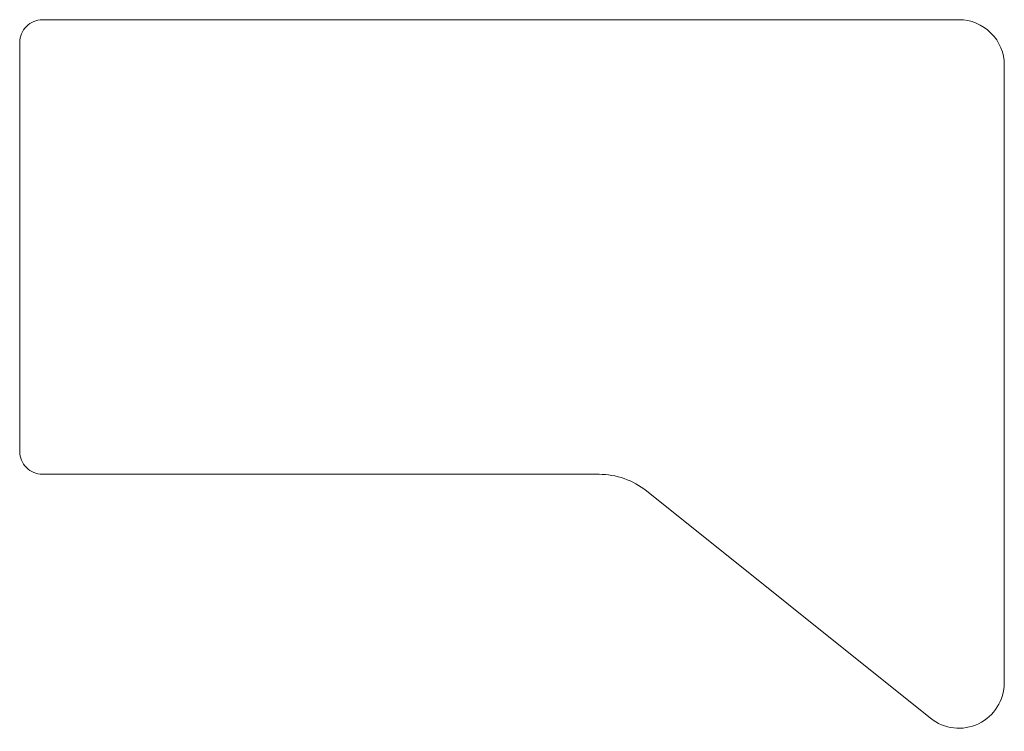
# Model space of a CAD drawing. Header units: centimetres. Extents: x -68 to 68, y -24 to 23.
# Tile 1 of 3: x -68 to -3, y -24 to 23. Entities that reach past the tile are written whole.
import ezdxf

# ---------------------------------------------------------------- set-up
doc = ezdxf.new("R2010")
doc.units = ezdxf.units.CM
doc.header["$MEASUREMENT"] = 0
doc.layers.add('VISIBLE', color=7, linetype='Continuous')

msp = doc.modelspace()

# ---------------------------------------------------------------- linework, layer by layer
at = {"layer": 'VISIBLE', "lineweight": 9}
for points in [[(-66.16897, 23.3786), (-66.56679, 23.3786), (-66.94833, 23.22057), (-67.22963, 22.93926), (-67.51093, 22.65796), (-67.66897, 22.27643), (-67.66897, 21.8786)], [(-2.66897, 20.3786), (-2.66897, 21.17425), (-2.98504, 21.93731), (-3.54765, 22.49992), (-4.11026, 23.06253), (-4.87332, 23.3786), (-5.66897, 23.3786)], [(-67.66897, -5.1214), (-67.66897, -5.51922), (-67.51093, -5.90075), (-67.22963, -6.18206), (-66.94833, -6.46336), (-66.56679, -6.6214), (-66.16897, -6.6214)], [(-7.54306, -22.72213), (-6.64255, -23.44254), (-5.40881, -23.58299), (-4.36941, -23.08344), (-3.33002, -22.58388), (-2.66898, -21.53275), (-2.66897, -20.37954)]]:
    msp.add_open_spline(points, degree=3, knots=[0, 0, 0, 0, 0.5, 0.5, 0.5, 1, 1, 1, 1], dxfattribs=at)
for points in [[(-66.16897, 23.3786), (-66.16897, 23.3786), (-5.66897, 23.3786), (-5.66897, 23.3786)], [(-67.66897, 21.8786), (-67.66897, 21.8786), (-67.66897, -5.1214), (-67.66897, -5.1214)], [(-2.66897, 20.3786), (-2.66897, 20.3786), (-2.66897, -20.37952), (-2.66897, -20.37952)], [(-66.16897, -6.6214), (-66.16897, -6.6214), (-29.42288, -6.6214), (-29.42288, -6.6214)], [(-26.2994, -7.71705), (-27.18597, -7.0078), (-28.28752, -6.6214), (-29.42288, -6.6214)], [(-26.2994, -7.71705), (-26.2994, -7.71705), (-7.54306, -22.72213), (-7.54306, -22.72213)]]:
    msp.add_open_spline(points, degree=3, dxfattribs=at)

doc.saveas('drawing.dxf')
